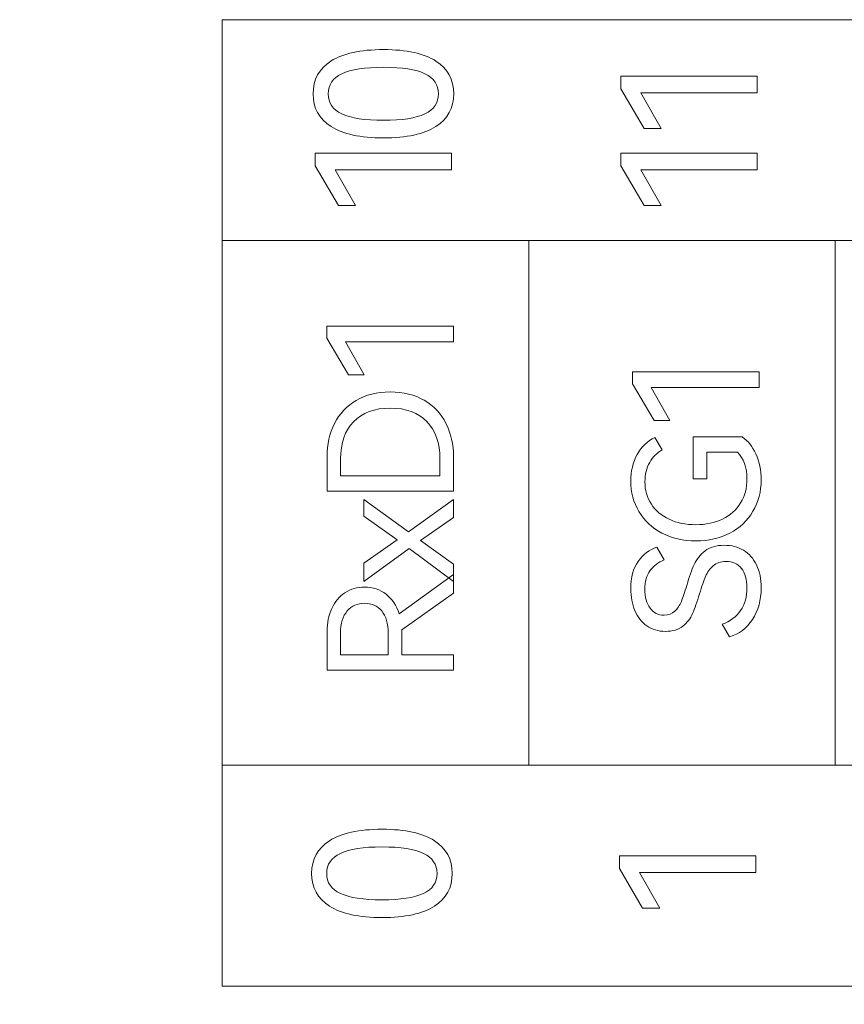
# Model space of a CAD drawing. Header units: millimetres. Extents: x 0 to 427, y 0 to 299.
# Tile 11 of 25: x 121 to 132, y 151 to 164. Entities that reach past the tile are written whole.
import ezdxf

# ---------------------------------------------------------------- set-up
doc = ezdxf.new("R2010")
doc.units = ezdxf.units.MM
doc.header["$LTSCALE"] = 23.1
doc.header["$MEASUREMENT"] = 0
doc.header["$PDSIZE"] = -5
doc.layers.add('IQC尺寸', color=3, linetype='Continuous', lineweight=18)
doc.layers.add('layer 1', color=7, linetype='Continuous')
doc.dimstyles.new('+-0.05', dxfattribs={"dimtxt": 2, "dimasz": 2, "dimexe": 1.25, "dimexo": 0.625, "dimtad": 1, "dimdsep": 46, "dimtxsty": 'Standard', "dimcen": 1.5, "dimdle": 4, "dimadec": 0, "dimazin": 0, "dimtol": 1, "dimtp": 0.05, "dimtm": 0.05, "dimtfac": 1, "dimtmove": 0, "dimatfit": 3, "dimfxl": 1, "dimtolj": 1, "dimarcsym": 0})

# ---------------------------------------------------------------- blocks, each defined once
blk = doc.blocks.new('*D35')
at = {"layer": 'Defpoints', "color": 0}
for p in [(195.088, 174.065), (89.1, 120.365), (195.088, 101.506)]:
    blk.add_point(p, dxfattribs=at)
at = {"layer": 'IQC尺寸', "color": 0, "lineweight": -2}
for p, q in [((195.088, 173.44), (195.088, 100.256)), ((89.1, 119.74), (89.1, 100.256)), ((91.1, 101.506), (193.088, 101.506))]:
    blk.add_line(p, q, dxfattribs=at)
at = {"layer": 'IQC尺寸', "color": 0}
for points in [[(91.1, 101.839), (91.1, 101.172), (89.1, 101.506)], [(193.088, 101.172), (193.088, 101.839), (195.088, 101.506)]]:
    blk.add_solid(points, dxfattribs=at)
at = {"layer": 'IQC尺寸', "color": 0, "insert": (142.094, 103.161), "char_height": 2, "attachment_point": 5}
blk.add_mtext('\\A1;106%%p0.2', dxfattribs=at)

msp = doc.modelspace()

# ---------------------------------------------------------------- linework, layer by layer
at = {"layer": 'layer 1', "lineweight": 9}
for points, knots in [([(124.081, 161.418), (124.081, 161.418), (124.081, 164.35), (124.081, 164.35), (124.081, 164.35), (124.081, 164.35), (160.714, 164.35), (160.714, 164.35), (160.714, 164.35), (160.714, 164.35), (160.714, 161.418), (160.714, 161.418), (160.714, 161.418), (160.714, 161.418), (124.081, 161.418), (124.081, 161.418)], [0, 0, 0, 0, 0.25, 0.25, 0.25, 0.25, 0.5, 0.5, 0.5, 0.5, 0.75, 0.75, 0.75, 0.75, 1, 1, 1, 1]), ([(126.225, 163.955), (126.531, 163.955), (126.763, 163.904), (126.92, 163.803), (126.92, 163.803), (127.077, 163.702), (127.156, 163.556), (127.156, 163.367), (127.156, 163.367), (127.156, 163.179), (127.077, 163.035), (126.919, 162.934), (126.919, 162.934), (126.761, 162.832), (126.529, 162.782), (126.225, 162.782), (126.225, 162.782), (125.918, 162.782), (125.686, 162.832), (125.527, 162.934), (125.527, 162.934), (125.368, 163.035), (125.289, 163.179), (125.289, 163.367), (125.289, 163.367), (125.289, 163.556), (125.368, 163.702), (125.526, 163.803), (125.526, 163.803), (125.684, 163.904), (125.917, 163.955), (126.225, 163.955)], [0, 0, 0, 0, 0.125, 0.125, 0.125, 0.125, 0.25, 0.25, 0.25, 0.25, 0.375, 0.375, 0.375, 0.375, 0.5, 0.5, 0.5, 0.5, 0.625, 0.625, 0.625, 0.625, 0.75, 0.75, 0.75, 0.75, 0.875, 0.875, 0.875, 0.875, 1, 1, 1, 1]), ([(126.225, 163.016), (126.47, 163.016), (126.653, 163.045), (126.773, 163.101), (126.773, 163.101), (126.893, 163.158), (126.953, 163.247), (126.953, 163.367), (126.953, 163.367), (126.953, 163.487), (126.893, 163.577), (126.774, 163.634), (126.774, 163.634), (126.655, 163.691), (126.472, 163.72), (126.225, 163.72), (126.225, 163.72), (125.976, 163.72), (125.791, 163.691), (125.67, 163.634), (125.67, 163.634), (125.549, 163.576), (125.489, 163.487), (125.489, 163.367), (125.489, 163.367), (125.489, 163.247), (125.549, 163.158), (125.67, 163.101), (125.67, 163.101), (125.791, 163.045), (125.976, 163.016), (126.225, 163.016)], [0, 0, 0, 0, 0.125, 0.125, 0.125, 0.125, 0.25, 0.25, 0.25, 0.25, 0.375, 0.375, 0.375, 0.375, 0.5, 0.5, 0.5, 0.5, 0.625, 0.625, 0.625, 0.625, 0.75, 0.75, 0.75, 0.75, 0.875, 0.875, 0.875, 0.875, 1, 1, 1, 1]), ([(129.91, 162.908), (129.91, 162.908), (129.682, 162.908), (129.682, 162.908), (129.682, 162.908), (129.682, 162.908), (129.376, 163.434), (129.376, 163.434), (129.376, 163.434), (129.376, 163.434), (129.376, 163.602), (129.376, 163.602), (129.376, 163.602), (129.376, 163.602), (131.186, 163.602), (131.186, 163.602), (131.186, 163.602), (131.186, 163.602), (131.186, 163.379), (131.186, 163.379), (131.186, 163.379), (131.186, 163.379), (129.64, 163.379), (129.64, 163.379), (129.64, 163.379), (129.64, 163.379), (129.91, 162.908), (129.91, 162.908)], [0, 0, 0, 0, 0.142857, 0.142857, 0.142857, 0.142857, 0.285714, 0.285714, 0.285714, 0.285714, 0.428571, 0.428571, 0.428571, 0.428571, 0.571429, 0.571429, 0.571429, 0.571429, 0.714286, 0.714286, 0.714286, 0.714286, 0.857143, 0.857143, 0.857143, 0.857143, 1, 1, 1, 1]), ([(125.852, 161.885), (125.852, 161.885), (125.625, 161.885), (125.625, 161.885), (125.625, 161.885), (125.625, 161.885), (125.318, 162.411), (125.318, 162.411), (125.318, 162.411), (125.318, 162.411), (125.318, 162.579), (125.318, 162.579), (125.318, 162.579), (125.318, 162.579), (127.128, 162.579), (127.128, 162.579), (127.128, 162.579), (127.128, 162.579), (127.128, 162.357), (127.128, 162.357), (127.128, 162.357), (127.128, 162.357), (125.583, 162.357), (125.583, 162.357), (125.583, 162.357), (125.583, 162.357), (125.852, 161.885), (125.852, 161.885)], [0, 0, 0, 0, 0.142857, 0.142857, 0.142857, 0.142857, 0.285714, 0.285714, 0.285714, 0.285714, 0.428571, 0.428571, 0.428571, 0.428571, 0.571429, 0.571429, 0.571429, 0.571429, 0.714286, 0.714286, 0.714286, 0.714286, 0.857143, 0.857143, 0.857143, 0.857143, 1, 1, 1, 1]), ([(129.91, 161.885), (129.91, 161.885), (129.682, 161.885), (129.682, 161.885), (129.682, 161.885), (129.682, 161.885), (129.376, 162.411), (129.376, 162.411), (129.376, 162.411), (129.376, 162.411), (129.376, 162.579), (129.376, 162.579), (129.376, 162.579), (129.376, 162.579), (131.186, 162.579), (131.186, 162.579), (131.186, 162.579), (131.186, 162.579), (131.186, 162.357), (131.186, 162.357), (131.186, 162.357), (131.186, 162.357), (129.64, 162.357), (129.64, 162.357), (129.64, 162.357), (129.64, 162.357), (129.91, 161.885), (129.91, 161.885)], [0, 0, 0, 0, 0.142857, 0.142857, 0.142857, 0.142857, 0.285714, 0.285714, 0.285714, 0.285714, 0.428571, 0.428571, 0.428571, 0.428571, 0.571429, 0.571429, 0.571429, 0.571429, 0.714286, 0.714286, 0.714286, 0.714286, 0.857143, 0.857143, 0.857143, 0.857143, 1, 1, 1, 1]), ([(160.714, 161.418), (160.714, 161.418), (156.643, 161.418), (156.643, 161.418), (156.643, 161.418), (156.643, 161.418), (152.573, 161.418), (152.573, 161.418), (152.573, 161.418), (152.573, 161.418), (148.503, 161.418), (148.503, 161.418), (148.503, 161.418), (148.503, 161.418), (144.432, 161.418), (144.432, 161.418), (144.432, 161.418), (144.432, 161.418), (140.362, 161.418), (140.362, 161.418), (140.362, 161.418), (140.362, 161.418), (136.292, 161.418), (136.292, 161.418), (136.292, 161.418), (136.292, 161.418), (132.221, 161.418), (132.221, 161.418), (132.221, 161.418), (132.221, 161.418), (128.151, 161.418), (128.151, 161.418), (128.151, 161.418), (128.151, 161.418), (124.081, 161.418), (124.081, 161.418)], [0, 0, 0, 0, 0.111111, 0.111111, 0.111111, 0.111111, 0.222222, 0.222222, 0.222222, 0.222222, 0.333333, 0.333333, 0.333333, 0.333333, 0.444444, 0.444444, 0.444444, 0.444444, 0.555556, 0.555556, 0.555556, 0.555556, 0.666667, 0.666667, 0.666667, 0.666667, 0.777778, 0.777778, 0.777778, 0.777778, 0.888889, 0.888889, 0.888889, 0.888889, 1, 1, 1, 1]), ([(125.968, 159.634), (125.968, 159.634), (125.757, 159.634), (125.757, 159.634), (125.757, 159.634), (125.757, 159.634), (125.472, 160.123), (125.472, 160.123), (125.472, 160.123), (125.472, 160.123), (125.472, 160.279), (125.472, 160.279), (125.472, 160.279), (125.472, 160.279), (127.153, 160.279), (127.153, 160.279), (127.153, 160.279), (127.153, 160.279), (127.153, 160.072), (127.153, 160.072), (127.153, 160.072), (127.153, 160.072), (125.718, 160.072), (125.718, 160.072), (125.718, 160.072), (125.718, 160.072), (125.968, 159.634), (125.968, 159.634)], [0, 0, 0, 0, 0.142857, 0.142857, 0.142857, 0.142857, 0.285714, 0.285714, 0.285714, 0.285714, 0.428571, 0.428571, 0.428571, 0.428571, 0.571429, 0.571429, 0.571429, 0.571429, 0.714286, 0.714286, 0.714286, 0.714286, 0.857143, 0.857143, 0.857143, 0.857143, 1, 1, 1, 1]), ([(130.026, 159.028), (130.026, 159.028), (129.815, 159.028), (129.815, 159.028), (129.815, 159.028), (129.815, 159.028), (129.531, 159.516), (129.531, 159.516), (129.531, 159.516), (129.531, 159.516), (129.531, 159.672), (129.531, 159.672), (129.531, 159.672), (129.531, 159.672), (131.212, 159.672), (131.212, 159.672), (131.212, 159.672), (131.212, 159.672), (131.212, 159.466), (131.212, 159.466), (131.212, 159.466), (131.212, 159.466), (129.776, 159.466), (129.776, 159.466), (129.776, 159.466), (129.776, 159.466), (130.026, 159.028), (130.026, 159.028)], [0, 0, 0, 0, 0.142857, 0.142857, 0.142857, 0.142857, 0.285714, 0.285714, 0.285714, 0.285714, 0.428571, 0.428571, 0.428571, 0.428571, 0.571429, 0.571429, 0.571429, 0.571429, 0.714286, 0.714286, 0.714286, 0.714286, 0.857143, 0.857143, 0.857143, 0.857143, 1, 1, 1, 1]), ([(125.475, 158.545), (125.475, 158.709), (125.507, 158.856), (125.573, 158.987), (125.573, 158.987), (125.639, 159.117), (125.735, 159.22), (125.861, 159.295), (125.861, 159.295), (125.987, 159.37), (126.137, 159.407), (126.312, 159.407), (126.312, 159.407), (126.487, 159.407), (126.638, 159.37), (126.764, 159.296), (126.764, 159.296), (126.891, 159.222), (126.987, 159.12), (127.053, 158.989), (127.053, 158.989), (127.12, 158.858), (127.153, 158.71), (127.153, 158.545), (127.153, 158.545), (127.153, 158.545), (127.153, 158.087), (127.153, 158.087), (127.153, 158.087), (127.153, 158.087), (125.475, 158.087), (125.475, 158.087), (125.475, 158.087), (125.475, 158.087), (125.475, 158.545), (125.475, 158.545)], [0, 0, 0, 0, 0.111111, 0.111111, 0.111111, 0.111111, 0.222222, 0.222222, 0.222222, 0.222222, 0.333333, 0.333333, 0.333333, 0.333333, 0.444444, 0.444444, 0.444444, 0.444444, 0.555556, 0.555556, 0.555556, 0.555556, 0.666667, 0.666667, 0.666667, 0.666667, 0.777778, 0.777778, 0.777778, 0.777778, 0.888889, 0.888889, 0.888889, 0.888889, 1, 1, 1, 1]), ([(126.972, 158.518), (126.972, 158.729), (126.915, 158.894), (126.8, 159.013), (126.8, 159.013), (126.685, 159.132), (126.523, 159.192), (126.312, 159.192), (126.312, 159.192), (126.104, 159.192), (125.942, 159.132), (125.827, 159.012), (125.827, 159.012), (125.711, 158.892), (125.653, 158.727), (125.653, 158.518), (125.653, 158.518), (125.653, 158.518), (125.653, 158.291), (125.653, 158.291), (125.653, 158.291), (125.653, 158.291), (126.972, 158.291), (126.972, 158.291), (126.972, 158.291), (126.972, 158.291), (126.972, 158.518), (126.972, 158.518)], [0, 0, 0, 0, 0.142857, 0.142857, 0.142857, 0.142857, 0.285714, 0.285714, 0.285714, 0.285714, 0.428571, 0.428571, 0.428571, 0.428571, 0.571429, 0.571429, 0.571429, 0.571429, 0.714286, 0.714286, 0.714286, 0.714286, 0.857143, 0.857143, 0.857143, 0.857143, 1, 1, 1, 1]), ([(130.517, 158.251), (130.517, 158.251), (130.334, 158.251), (130.334, 158.251), (130.334, 158.251), (130.334, 158.251), (130.334, 158.81), (130.334, 158.81), (130.334, 158.81), (130.334, 158.81), (130.987, 158.81), (130.987, 158.81), (130.987, 158.81), (131.059, 158.761), (131.119, 158.686), (131.166, 158.583), (131.166, 158.583), (131.213, 158.481), (131.237, 158.365), (131.237, 158.237), (131.237, 158.237), (131.237, 158.083), (131.201, 157.944), (131.128, 157.821), (131.128, 157.821), (131.056, 157.698), (130.953, 157.601), (130.821, 157.532), (130.821, 157.532), (130.689, 157.462), (130.538, 157.428), (130.368, 157.428), (130.368, 157.428), (130.2, 157.428), (130.05, 157.462), (129.92, 157.532), (129.92, 157.532), (129.789, 157.601), (129.687, 157.697), (129.615, 157.818), (129.615, 157.818), (129.542, 157.94), (129.506, 158.075), (129.506, 158.223), (129.506, 158.223), (129.506, 158.355), (129.534, 158.472), (129.591, 158.575), (129.591, 158.575), (129.647, 158.678), (129.726, 158.754), (129.827, 158.801), (129.827, 158.801), (129.827, 158.801), (129.923, 158.636), (129.923, 158.636), (129.923, 158.636), (129.854, 158.599), (129.799, 158.544), (129.757, 158.471), (129.757, 158.471), (129.715, 158.397), (129.694, 158.312), (129.694, 158.214), (129.694, 158.214), (129.694, 158.102), (129.722, 158.003), (129.779, 157.917), (129.779, 157.917), (129.835, 157.831), (129.914, 157.763), (130.016, 157.715), (130.016, 157.715), (130.118, 157.667), (130.235, 157.643), (130.368, 157.643), (130.368, 157.643), (130.503, 157.643), (130.621, 157.668), (130.725, 157.719), (130.725, 157.719), (130.828, 157.769), (130.908, 157.84), (130.964, 157.932), (130.964, 157.932), (131.021, 158.024), (131.049, 158.13), (131.049, 158.251), (131.049, 158.251), (131.049, 158.407), (131.006, 158.525), (130.921, 158.606), (130.921, 158.606), (130.921, 158.606), (130.517, 158.606), (130.517, 158.606), (130.517, 158.606), (130.517, 158.606), (130.517, 158.251), (130.517, 158.251)], [0, 0, 0, 0, 0.04, 0.04, 0.04, 0.04, 0.08, 0.08, 0.08, 0.08, 0.12, 0.12, 0.12, 0.12, 0.16, 0.16, 0.16, 0.16, 0.2, 0.2, 0.2, 0.2, 0.24, 0.24, 0.24, 0.24, 0.28, 0.28, 0.28, 0.28, 0.32, 0.32, 0.32, 0.32, 0.36, 0.36, 0.36, 0.36, 0.4, 0.4, 0.4, 0.4, 0.44, 0.44, 0.44, 0.44, 0.48, 0.48, 0.48, 0.48, 0.52, 0.52, 0.52, 0.52, 0.56, 0.56, 0.56, 0.56, 0.6, 0.6, 0.6, 0.6, 0.64, 0.64, 0.64, 0.64, 0.68, 0.68, 0.68, 0.68, 0.72, 0.72, 0.72, 0.72, 0.76, 0.76, 0.76, 0.76, 0.8, 0.8, 0.8, 0.8, 0.84, 0.84, 0.84, 0.84, 0.88, 0.88, 0.88, 0.88, 0.92, 0.92, 0.92, 0.92, 0.96, 0.96, 0.96, 0.96, 1, 1, 1, 1]), ([(126.403, 157.443), (126.403, 157.443), (125.963, 157.757), (125.963, 157.757), (125.963, 157.757), (125.963, 157.757), (125.963, 157.979), (125.963, 157.979), (125.963, 157.979), (125.963, 157.979), (126.555, 157.548), (126.555, 157.548), (126.555, 157.548), (126.555, 157.548), (127.153, 157.979), (127.153, 157.979), (127.153, 157.979), (127.153, 157.979), (127.153, 157.741), (127.153, 157.741), (127.153, 157.741), (127.153, 157.741), (126.713, 157.433), (126.713, 157.433), (126.713, 157.433), (126.713, 157.433), (127.153, 157.117), (127.153, 157.117), (127.153, 157.117), (127.153, 157.117), (127.153, 156.89), (127.153, 156.89), (127.153, 156.89), (127.153, 156.89), (126.564, 157.326), (126.564, 157.326), (126.564, 157.326), (126.564, 157.326), (125.963, 156.89), (125.963, 156.89), (125.963, 156.89), (125.963, 156.89), (125.963, 157.133), (125.963, 157.133), (125.963, 157.133), (125.963, 157.133), (126.403, 157.443), (126.403, 157.443)], [0, 0, 0, 0, 0.083333, 0.083333, 0.083333, 0.083333, 0.166667, 0.166667, 0.166667, 0.166667, 0.25, 0.25, 0.25, 0.25, 0.333333, 0.333333, 0.333333, 0.333333, 0.416667, 0.416667, 0.416667, 0.416667, 0.5, 0.5, 0.5, 0.5, 0.583333, 0.583333, 0.583333, 0.583333, 0.666667, 0.666667, 0.666667, 0.666667, 0.75, 0.75, 0.75, 0.75, 0.833333, 0.833333, 0.833333, 0.833333, 0.916667, 0.916667, 0.916667, 0.916667, 1, 1, 1, 1]), ([(130.746, 157.37), (130.843, 157.37), (130.928, 157.348), (131.002, 157.304), (131.002, 157.304), (131.076, 157.26), (131.134, 157.195), (131.175, 157.109), (131.175, 157.109), (131.217, 157.023), (131.237, 156.922), (131.237, 156.804), (131.237, 156.804), (131.237, 156.641), (131.199, 156.501), (131.123, 156.384), (131.123, 156.384), (131.046, 156.268), (130.944, 156.192), (130.818, 156.155), (130.818, 156.155), (130.818, 156.155), (130.721, 156.32), (130.721, 156.32), (130.721, 156.32), (130.827, 156.362), (130.908, 156.423), (130.964, 156.504), (130.964, 156.504), (131.021, 156.585), (131.049, 156.686), (131.049, 156.806), (131.049, 156.806), (131.049, 156.916), (131.025, 157.002), (130.976, 157.063), (130.976, 157.063), (130.927, 157.124), (130.859, 157.155), (130.772, 157.155), (130.772, 157.155), (130.701, 157.155), (130.644, 157.136), (130.601, 157.098), (130.601, 157.098), (130.557, 157.059), (130.523, 157.012), (130.499, 156.957), (130.499, 156.957), (130.474, 156.901), (130.448, 156.824), (130.419, 156.726), (130.419, 156.726), (130.386, 156.618), (130.356, 156.53), (130.327, 156.464), (130.327, 156.464), (130.298, 156.397), (130.254, 156.341), (130.196, 156.295), (130.196, 156.295), (130.138, 156.249), (130.062, 156.226), (129.967, 156.226), (129.967, 156.226), (129.87, 156.226), (129.788, 156.251), (129.718, 156.3), (129.718, 156.3), (129.648, 156.349), (129.596, 156.416), (129.56, 156.503), (129.56, 156.503), (129.524, 156.589), (129.506, 156.686), (129.506, 156.793), (129.506, 156.793), (129.506, 156.942), (129.539, 157.064), (129.604, 157.156), (129.604, 157.156), (129.67, 157.249), (129.754, 157.311), (129.854, 157.343), (129.854, 157.343), (129.854, 157.343), (129.951, 157.178), (129.951, 157.178), (129.951, 157.178), (129.87, 157.143), (129.806, 157.094), (129.76, 157.032), (129.76, 157.032), (129.715, 156.97), (129.692, 156.888), (129.692, 156.786), (129.692, 156.786), (129.692, 156.682), (129.715, 156.598), (129.762, 156.536), (129.762, 156.536), (129.808, 156.473), (129.87, 156.442), (129.948, 156.442), (129.948, 156.442), (130.007, 156.442), (130.054, 156.459), (130.091, 156.493), (130.091, 156.493), (130.127, 156.528), (130.156, 156.571), (130.178, 156.623), (130.178, 156.623), (130.199, 156.675), (130.223, 156.746), (130.249, 156.836), (130.249, 156.836), (130.282, 156.951), (130.315, 157.043), (130.347, 157.114), (130.347, 157.114), (130.38, 157.184), (130.428, 157.244), (130.492, 157.295), (130.492, 157.295), (130.556, 157.345), (130.641, 157.37), (130.746, 157.37)], [0, 0, 0, 0, 0.03125, 0.03125, 0.03125, 0.03125, 0.0625, 0.0625, 0.0625, 0.0625, 0.09375, 0.09375, 0.09375, 0.09375, 0.125, 0.125, 0.125, 0.125, 0.15625, 0.15625, 0.15625, 0.15625, 0.1875, 0.1875, 0.1875, 0.1875, 0.21875, 0.21875, 0.21875, 0.21875, 0.25, 0.25, 0.25, 0.25, 0.28125, 0.28125, 0.28125, 0.28125, 0.3125, 0.3125, 0.3125, 0.3125, 0.34375, 0.34375, 0.34375, 0.34375, 0.375, 0.375, 0.375, 0.375, 0.40625, 0.40625, 0.40625, 0.40625, 0.4375, 0.4375, 0.4375, 0.4375, 0.46875, 0.46875, 0.46875, 0.46875, 0.5, 0.5, 0.5, 0.5, 0.53125, 0.53125, 0.53125, 0.53125, 0.5625, 0.5625, 0.5625, 0.5625, 0.59375, 0.59375, 0.59375, 0.59375, 0.625, 0.625, 0.625, 0.625, 0.65625, 0.65625, 0.65625, 0.65625, 0.6875, 0.6875, 0.6875, 0.6875, 0.71875, 0.71875, 0.71875, 0.71875, 0.75, 0.75, 0.75, 0.75, 0.78125, 0.78125, 0.78125, 0.78125, 0.8125, 0.8125, 0.8125, 0.8125, 0.84375, 0.84375, 0.84375, 0.84375, 0.875, 0.875, 0.875, 0.875, 0.90625, 0.90625, 0.90625, 0.90625, 0.9375, 0.9375, 0.9375, 0.9375, 0.96875, 0.96875, 0.96875, 0.96875, 1, 1, 1, 1]), ([(127.153, 156.982), (127.153, 156.982), (127.153, 156.732), (127.153, 156.732), (127.153, 156.732), (127.153, 156.732), (126.465, 156.246), (126.465, 156.246), (126.465, 156.246), (126.465, 156.246), (126.465, 156.225), (126.465, 156.225), (126.465, 156.225), (126.465, 156.225), (126.465, 155.913), (126.465, 155.913), (126.465, 155.913), (126.465, 155.913), (127.153, 155.913), (127.153, 155.913), (127.153, 155.913), (127.153, 155.913), (127.153, 155.709), (127.153, 155.709), (127.153, 155.709), (127.153, 155.709), (125.475, 155.709), (125.475, 155.709), (125.475, 155.709), (125.475, 155.709), (125.475, 156.225), (125.475, 156.225), (125.475, 156.225), (125.475, 156.34), (125.495, 156.442), (125.537, 156.531), (125.537, 156.531), (125.578, 156.621), (125.636, 156.69), (125.712, 156.74), (125.712, 156.74), (125.788, 156.79), (125.874, 156.814), (125.972, 156.814), (125.972, 156.814), (126.082, 156.814), (126.177, 156.783), (126.258, 156.72), (126.258, 156.72), (126.338, 156.658), (126.396, 156.571), (126.431, 156.461), (126.431, 156.461), (126.431, 156.461), (127.153, 156.982), (127.153, 156.982)], [0, 0, 0, 0, 0.071429, 0.071429, 0.071429, 0.071429, 0.142857, 0.142857, 0.142857, 0.142857, 0.214286, 0.214286, 0.214286, 0.214286, 0.285714, 0.285714, 0.285714, 0.285714, 0.357143, 0.357143, 0.357143, 0.357143, 0.428571, 0.428571, 0.428571, 0.428571, 0.5, 0.5, 0.5, 0.5, 0.571429, 0.571429, 0.571429, 0.571429, 0.642857, 0.642857, 0.642857, 0.642857, 0.714286, 0.714286, 0.714286, 0.714286, 0.785714, 0.785714, 0.785714, 0.785714, 0.857143, 0.857143, 0.857143, 0.857143, 0.928571, 0.928571, 0.928571, 0.928571, 1, 1, 1, 1]), ([(125.653, 155.913), (125.653, 155.913), (126.286, 155.913), (126.286, 155.913), (126.286, 155.913), (126.286, 155.913), (126.286, 156.2), (126.286, 156.2), (126.286, 156.2), (126.286, 156.33), (126.258, 156.429), (126.2, 156.497), (126.2, 156.497), (126.143, 156.565), (126.067, 156.599), (125.972, 156.599), (125.972, 156.599), (125.877, 156.599), (125.801, 156.565), (125.742, 156.497), (125.742, 156.497), (125.683, 156.429), (125.653, 156.33), (125.653, 156.2), (125.653, 156.2), (125.653, 156.2), (125.653, 155.913), (125.653, 155.913)], [0, 0, 0, 0, 0.142857, 0.142857, 0.142857, 0.142857, 0.285714, 0.285714, 0.285714, 0.285714, 0.428571, 0.428571, 0.428571, 0.428571, 0.571429, 0.571429, 0.571429, 0.571429, 0.714286, 0.714286, 0.714286, 0.714286, 0.857143, 0.857143, 0.857143, 0.857143, 1, 1, 1, 1]), ([(160.714, 154.447), (160.714, 154.447), (156.643, 154.447), (156.643, 154.447), (156.643, 154.447), (156.643, 154.447), (152.573, 154.447), (152.573, 154.447), (152.573, 154.447), (152.573, 154.447), (148.503, 154.447), (148.503, 154.447), (148.503, 154.447), (148.503, 154.447), (144.432, 154.447), (144.432, 154.447), (144.432, 154.447), (144.432, 154.447), (140.362, 154.447), (140.362, 154.447), (140.362, 154.447), (140.362, 154.447), (136.292, 154.447), (136.292, 154.447), (136.292, 154.447), (136.292, 154.447), (132.221, 154.447), (132.221, 154.447), (132.221, 154.447), (132.221, 154.447), (128.151, 154.447), (128.151, 154.447), (128.151, 154.447), (128.151, 154.447), (124.081, 154.447), (124.081, 154.447)], [0, 0, 0, 0, 0.111111, 0.111111, 0.111111, 0.111111, 0.222222, 0.222222, 0.222222, 0.222222, 0.333333, 0.333333, 0.333333, 0.333333, 0.444444, 0.444444, 0.444444, 0.444444, 0.555556, 0.555556, 0.555556, 0.555556, 0.666667, 0.666667, 0.666667, 0.666667, 0.777778, 0.777778, 0.777778, 0.777778, 0.888889, 0.888889, 0.888889, 0.888889, 1, 1, 1, 1]), ([(124.081, 151.515), (124.081, 151.515), (124.081, 154.447), (124.081, 154.447), (124.081, 154.447), (124.081, 154.447), (160.714, 154.447), (160.714, 154.447), (160.714, 154.447), (160.714, 154.447), (160.714, 151.515), (160.714, 151.515), (160.714, 151.515), (160.714, 151.515), (124.081, 151.515), (124.081, 151.515)], [0, 0, 0, 0, 0.25, 0.25, 0.25, 0.25, 0.5, 0.5, 0.5, 0.5, 0.75, 0.75, 0.75, 0.75, 1, 1, 1, 1]), ([(126.205, 153.597), (126.512, 153.597), (126.743, 153.547), (126.9, 153.445), (126.9, 153.445), (127.058, 153.344), (127.136, 153.199), (127.136, 153.01), (127.136, 153.01), (127.136, 152.822), (127.057, 152.677), (126.899, 152.576), (126.899, 152.576), (126.741, 152.475), (126.51, 152.424), (126.205, 152.424), (126.205, 152.424), (125.899, 152.424), (125.667, 152.475), (125.508, 152.576), (125.508, 152.576), (125.349, 152.677), (125.269, 152.822), (125.269, 153.01), (125.269, 153.01), (125.269, 153.199), (125.348, 153.344), (125.507, 153.445), (125.507, 153.445), (125.665, 153.547), (125.897, 153.597), (126.205, 153.597)], [0, 0, 0, 0, 0.125, 0.125, 0.125, 0.125, 0.25, 0.25, 0.25, 0.25, 0.375, 0.375, 0.375, 0.375, 0.5, 0.5, 0.5, 0.5, 0.625, 0.625, 0.625, 0.625, 0.75, 0.75, 0.75, 0.75, 0.875, 0.875, 0.875, 0.875, 1, 1, 1, 1]), ([(126.205, 152.659), (126.451, 152.659), (126.633, 152.687), (126.754, 152.744), (126.754, 152.744), (126.874, 152.801), (126.934, 152.889), (126.934, 153.01), (126.934, 153.01), (126.934, 153.13), (126.874, 153.219), (126.755, 153.276), (126.755, 153.276), (126.635, 153.334), (126.452, 153.363), (126.205, 153.363), (126.205, 153.363), (125.957, 153.363), (125.772, 153.334), (125.651, 153.276), (125.651, 153.276), (125.53, 153.219), (125.469, 153.13), (125.469, 153.01), (125.469, 153.01), (125.469, 152.889), (125.53, 152.801), (125.651, 152.744), (125.651, 152.744), (125.772, 152.687), (125.957, 152.659), (126.205, 152.659)], [0, 0, 0, 0, 0.125, 0.125, 0.125, 0.125, 0.25, 0.25, 0.25, 0.25, 0.375, 0.375, 0.375, 0.375, 0.5, 0.5, 0.5, 0.5, 0.625, 0.625, 0.625, 0.625, 0.75, 0.75, 0.75, 0.75, 0.875, 0.875, 0.875, 0.875, 1, 1, 1, 1]), ([(129.89, 152.55), (129.89, 152.55), (129.663, 152.55), (129.663, 152.55), (129.663, 152.55), (129.663, 152.55), (129.357, 153.076), (129.357, 153.076), (129.357, 153.076), (129.357, 153.076), (129.357, 153.244), (129.357, 153.244), (129.357, 153.244), (129.357, 153.244), (131.167, 153.244), (131.167, 153.244), (131.167, 153.244), (131.167, 153.244), (131.167, 153.022), (131.167, 153.022), (131.167, 153.022), (131.167, 153.022), (129.621, 153.022), (129.621, 153.022), (129.621, 153.022), (129.621, 153.022), (129.89, 152.55), (129.89, 152.55)], [0, 0, 0, 0, 0.142857, 0.142857, 0.142857, 0.142857, 0.285714, 0.285714, 0.285714, 0.285714, 0.428571, 0.428571, 0.428571, 0.428571, 0.571429, 0.571429, 0.571429, 0.571429, 0.714286, 0.714286, 0.714286, 0.714286, 0.857143, 0.857143, 0.857143, 0.857143, 1, 1, 1, 1])]:
    msp.add_open_spline(points, degree=3, knots=knots, dxfattribs=at)
for points in [[(124.081, 154.447), (124.081, 154.447), (124.081, 161.418), (124.081, 161.418)], [(128.151, 154.447), (128.151, 154.447), (128.151, 161.418), (128.151, 161.418)], [(132.221, 154.447), (132.221, 154.447), (132.221, 161.418), (132.221, 161.418)]]:
    msp.add_open_spline(points, degree=3, dxfattribs=at)

# ---------------------------------------------------------------- dimensions: what is measured, and where the dimension line sits
at = {"layer": 'IQC尺寸'}
dim = msp.add_linear_dim(base=(195.088, 101.506), p1=(89.1, 120.365), p2=(195.088, 174.065), text='<>%%p0.2', dimstyle='+-0.05', override={"dimgap": 0.625, "dimtad": 1, "dimjust": 0, "dimdec": 1, "dimlfac": 1, "dimpost": '<>', "dimse1": 0, "dimse2": 0, "dimsd1": 0, "dimsd2": 0, "dimtol": 0, "dimlim": 0, "dimtofl": 1, "dimtvp": 0.1, "dimarcsym": 1}, dxfattribs=at)
dim.commit()
dim.dimension.update_dxf_attribs({"geometry": '*D35', "text_midpoint": (142.094, 103.161)})

doc.saveas('drawing.dxf')
